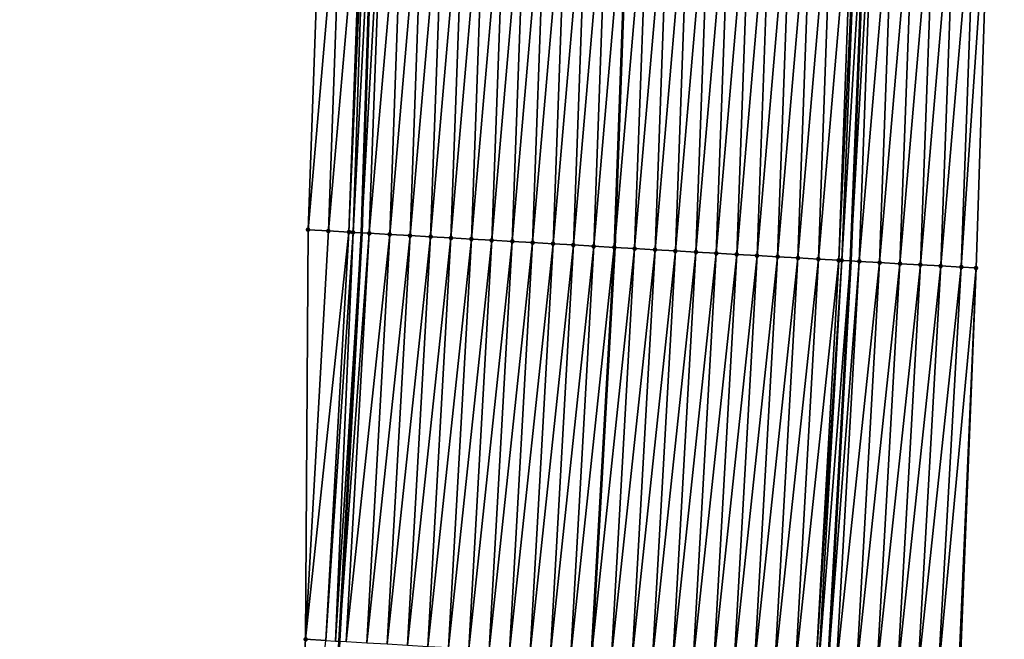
# Model space of a CAD drawing. Header units: feet. Extents: x 2017424 to 2024169, y 808042 to 818730.
# Tile 115 of 256: x 2023684 to 2023732, y 811939 to 811969. Entities that reach past the tile are written whole.
import ezdxf

# ---------------------------------------------------------------- set-up
doc = ezdxf.new("R2010")
doc.units = ezdxf.units.FT
doc.header["$MEASUREMENT"] = 0
for name, color, linetype, lineweight in [('EP_Travel Lane', 172, 'Continuous', 53), ('NB-Road Shots', 141, 'Continuous', 100), ('NB-Road X-Section', 40, 'Continuous', 13), ('STRIPING', 60, 'Continuous', 53)]:
    doc.layers.add(name, color=color, linetype=linetype, lineweight=lineweight)
doc.layers.add('I-77-MM15-17_NB-Surface-BORDER', color=7, linetype='Continuous')
doc.layers.add('I-77-MM15-17_NB-Surface-TIN', color=7, linetype='Continuous')

msp = doc.modelspace()

# ---------------------------------------------------------------- linework, layer by layer
at = {"layer": 'EP_Travel Lane'}
for points in [[(2023727.621803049, 812057.6369635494, 340.1156992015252), (2023727.284125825, 812037.6417849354, 339.8348411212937), (2023726.94644943, 812017.6466555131, 339.5505847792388), (2023726.342376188, 811997.5022057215, 339.2198705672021), (2023725.599571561, 811977.5190766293, 338.8565548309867), (2023724.790434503, 811957.3142556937, 338.4609842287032), (2023723.688989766, 811937.348614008, 338.0591669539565), (2023722.587552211, 811917.3831024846, 337.6503139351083), (2023721.199087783, 811897.2161009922, 337.222896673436), (2023719.66370614, 811877.2798232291, 336.7876661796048), (2023718.128275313, 811857.3429068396, 336.3822005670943), (2023716.592876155, 811837.4064016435, 335.9575658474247), (2023715.05749373, 811817.4701137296, 335.5228125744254), (2023713.522144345, 811797.5342548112, 335.0680690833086)], [(2023702.86468713, 812038.0762621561, 338.3097594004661), (2023702.527003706, 812018.080716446, 338.0542617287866), (2023702.052522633, 811998.3232392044, 337.7998900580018), (2023701.492220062, 811978.3327606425, 337.5207759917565), (2023700.879129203, 811958.6842467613, 337.2223150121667), (2023699.778421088, 811938.717798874, 336.8616369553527), (2023698.677714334, 811918.7513756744, 336.4996405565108), (2023697.241684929, 811899.1386867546, 336.1093880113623), (2023695.565008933, 811879.2122089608, 335.7388711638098), (2023693.888299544, 811859.2853343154, 335.3868477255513), (2023692.211649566, 811839.3591657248, 335.0019177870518), (2023690.535067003, 811819.4337983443, 334.5796227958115), (2023688.858474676, 811799.5083149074, 334.1627387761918), (2023687.181931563, 811779.5834163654, 333.7185910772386)]]:
    msp.add_polyline3d(points, dxfattribs=at)
at = {"layer": 'I-77-MM15-17_NB-Surface-BORDER', "color": 3, "linetype": 'Continuous', "lineweight": -3}
for points in [[(2023731.096131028, 812057.5772021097, 340.1907748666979), (2023732.117494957, 812037.5585597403, 339.9452976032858), (2023732.318185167, 812017.5536530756, 339.7083719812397), (2023732.227695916, 811997.3059467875, 339.3973843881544), (2023731.600767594, 811977.3191020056, 339.0283180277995), (2023730.93883776, 811956.9652061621, 338.606134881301), (2023730.139741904, 811936.9824912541, 338.2065426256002), (2023729.169353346, 811917.0097970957, 337.7869439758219), (2023727.662286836, 811896.7018300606, 337.3194221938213), (2023725.12775226, 811876.8447090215, 336.885246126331), (2023723.498837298, 811856.9149097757, 336.493267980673), (2023721.757098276, 811836.9945351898, 336.0788726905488), (2023720.933917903, 811817.001479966, 335.659297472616), (2023719.772421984, 811797.0364377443, 335.1840225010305)], [(2023684.156522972, 811779.8267689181, 333.5518993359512), (2023686.732919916, 811799.6794945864, 334.0359923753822), (2023689.072175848, 811819.5515710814, 334.4942397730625), (2023691.069930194, 811839.4511739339, 334.9310197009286), (2023692.265095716, 811859.4160511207, 335.2903567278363), (2023693.822039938, 811879.3526846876, 335.629971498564), (2023695.271077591, 811899.2976955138, 335.977633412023), (2023697.011971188, 811918.8472834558, 336.3880838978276), (2023698.13664762, 811938.8124056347, 336.7474297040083), (2023698.262966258, 811958.834823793, 337.0499417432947), (2023698.96726208, 811978.4185181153, 337.3476217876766), (2023699.624104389, 811998.4058269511, 337.6265586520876), (2023701.159720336, 812018.105343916, 337.9481233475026), (2023700.849441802, 812038.1127108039, 338.1429546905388)]]:
    msp.add_polyline3d(points, dxfattribs=at)
at = {"layer": 'I-77-MM15-17_NB-Surface-TIN', "color": 128, "linetype": 'Continuous', "lineweight": -3}
for points in [[(2023698.262966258, 811958.834823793, 337.0499417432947), (2023699.966694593, 811978.3848227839, 337.4006304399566), (2023698.96726208, 811978.4185181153, 337.3476217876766)], [(2023699.261331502, 811958.7776600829, 337.0996510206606), (2023699.966694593, 811978.3848227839, 337.4006304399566), (2023698.262966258, 811958.834823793, 337.0499417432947)], [(2023699.261331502, 811958.7776600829, 337.0996510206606), (2023700.966113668, 811978.3507185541, 337.4791363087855), (2023699.966694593, 811978.3848227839, 337.4006304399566)], [(2023699.261331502, 811958.7776600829, 337.0996510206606), (2023700.259670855, 811958.7200367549, 337.1741722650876), (2023700.966113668, 811978.3507185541, 337.4791363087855)], [(2023700.259670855, 811958.7200367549, 337.1741722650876), (2023701.118412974, 811978.3454667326, 337.4945100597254), (2023700.966113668, 811978.3507185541, 337.4791363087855)], [(2023700.259670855, 811958.7200367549, 337.1741722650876), (2023700.462535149, 811958.7082368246, 337.1941997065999), (2023701.118412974, 811978.3454667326, 337.4945100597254)], [(2023700.462535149, 811958.7082368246, 337.1941997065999), (2023701.492220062, 811978.3327606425, 337.5207759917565), (2023701.118412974, 811978.3454667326, 337.4945100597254)], [(2023700.462535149, 811958.7082368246, 337.1941997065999), (2023700.879129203, 811958.6842467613, 337.2223150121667), (2023701.492220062, 811978.3327606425, 337.5207759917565)], [(2023701.965534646, 811978.3166721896, 337.5540339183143), (2023701.492220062, 811978.3327606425, 337.5207759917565), (2023700.879129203, 811958.6842467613, 337.2223150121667)], [(2023701.258011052, 811958.6624284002, 337.2478851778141), (2023701.965534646, 811978.3166721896, 337.5540339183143), (2023700.879129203, 811958.6842467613, 337.2223150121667)], [(2023701.258011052, 811958.6624284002, 337.2478851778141), (2023702.964964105, 811978.2828839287, 337.6128372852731), (2023701.965534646, 811978.3166721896, 337.5540339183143)], [(2023701.258011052, 811958.6624284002, 337.2478851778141), (2023702.256368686, 811958.6051295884, 337.3048877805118), (2023702.964964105, 811978.2828839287, 337.6128372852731)], [(2023702.256368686, 811958.6051295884, 337.3048877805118), (2023703.964389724, 811978.2489788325, 337.6789259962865), (2023702.964964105, 811978.2828839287, 337.6128372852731)], [(2023702.256368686, 811958.6051295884, 337.3048877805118), (2023703.254724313, 811958.5477951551, 337.3638133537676), (2023703.964389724, 811978.2489788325, 337.6789259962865)], [(2023703.254724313, 811958.5477951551, 337.3638133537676), (2023704.963820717, 811978.2152372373, 337.7348194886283), (2023703.964389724, 811978.2489788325, 337.6789259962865)], [(2023703.254724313, 811958.5477951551, 337.3638133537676), (2023704.2530821, 811958.4904990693, 337.420668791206), (2023704.963820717, 811978.2152372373, 337.7348194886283)], [(2023704.2530821, 811958.4904990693, 337.420668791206), (2023705.963249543, 811978.1814297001, 337.7948248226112), (2023704.963820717, 811978.2152372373, 337.7348194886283)], [(2023704.2530821, 811958.4904990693, 337.420668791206), (2023705.251437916, 811958.433167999, 337.4794128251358), (2023705.963249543, 811978.1814297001, 337.7948248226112)], [(2023705.251437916, 811958.433167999, 337.4794128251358), (2023706.962678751, 811978.1476338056, 337.8541041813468), (2023705.963249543, 811978.1814297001, 337.7948248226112)], [(2023705.251437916, 811958.433167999, 337.4794128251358), (2023706.249796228, 811958.3758812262, 337.5357655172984), (2023706.962678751, 811978.1476338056, 337.8541041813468)], [(2023706.249796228, 811958.3758812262, 337.5357655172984), (2023707.962111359, 811978.1139413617, 337.9069327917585), (2023706.962678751, 811978.1476338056, 337.8541041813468)], [(2023706.249796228, 811958.3758812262, 337.5357655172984), (2023707.24816247, 811958.3187352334, 337.58451834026), (2023707.962111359, 811978.1139413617, 337.9069327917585)], [(2023707.24816247, 811958.3187352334, 337.58451834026), (2023708.961542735, 811978.0802114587, 337.9620971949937), (2023707.962111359, 811978.1139413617, 337.9069327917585)], [(2023707.24816247, 811958.3187352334, 337.58451834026), (2023708.246523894, 811958.261503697, 337.6378891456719), (2023708.961542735, 811978.0802114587, 337.9620971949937)], [(2023708.246523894, 811958.261503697, 337.6378891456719), (2023709.960973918, 811978.0464756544, 338.0176295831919), (2023708.961542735, 811978.0802114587, 337.9620971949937)], [(2023708.246523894, 811958.261503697, 337.6378891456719), (2023709.244885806, 811958.2042808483, 337.6907909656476), (2023709.960973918, 811978.0464756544, 338.0176295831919)], [(2023709.244885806, 811958.2042808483, 337.6907909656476), (2023710.960403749, 811978.0126987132, 338.0757270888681), (2023709.960973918, 811978.0464756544, 338.0176295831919)], [(2023709.244885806, 811958.2042808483, 337.6907909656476), (2023710.243245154, 811958.1470124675, 337.7461507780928), (2023710.960403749, 811978.0126987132, 338.0757270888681)], [(2023710.243245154, 811958.1470124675, 337.7461507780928), (2023711.959833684, 811977.9789249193, 338.1336283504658), (2023710.960403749, 811978.0126987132, 338.0757270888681)], [(2023710.243245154, 811958.1470124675, 337.7461507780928), (2023711.24160409, 811958.0897367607, 337.8019060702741), (2023711.959833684, 811977.9789249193, 338.1336283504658)], [(2023711.24160409, 811958.0897367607, 337.8019060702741), (2023712.95926449, 811977.9451776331, 338.1898766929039), (2023711.959833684, 811977.9789249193, 338.1336283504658)], [(2023711.24160409, 811958.0897367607, 337.8019060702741), (2023712.239966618, 811958.0325248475, 337.8542175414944), (2023712.95926449, 811977.9451776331, 338.1898766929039)], [(2023712.239966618, 811958.0325248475, 337.8542175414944), (2023713.958699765, 811977.9115663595, 338.2376438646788), (2023712.95926449, 811977.9451776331, 338.1898766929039)], [(2023712.239966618, 811958.0325248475, 337.8542175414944), (2023713.238329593, 811957.9753208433, 337.9061020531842), (2023713.958699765, 811977.9115663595, 338.2376438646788)], [(2023713.238329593, 811957.9753208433, 337.9061020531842), (2023713.966845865, 811977.9112925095, 338.2380266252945), (2023713.958699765, 811977.9115663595, 338.2376438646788)], [(2023713.238329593, 811957.9753208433, 337.9061020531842), (2023713.246395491, 811957.9748604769, 337.9064248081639), (2023713.966845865, 811977.9112925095, 338.2380266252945)], [(2023714.958135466, 811977.8779680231, 338.284604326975), (2023713.966845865, 811977.9112925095, 338.2380266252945), (2023713.246395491, 811957.9748604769, 337.9064248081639)], [(2023714.236705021, 811957.9183379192, 337.9460518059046), (2023714.958135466, 811977.8779680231, 338.284604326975), (2023713.246395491, 811957.9748604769, 337.9064248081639)], [(2023714.236705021, 811957.9183379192, 337.9460518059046), (2023715.957569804, 811977.84432823, 338.3341498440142), (2023714.958135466, 811977.8779680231, 338.284604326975)], [(2023714.236705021, 811957.9183379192, 337.9460518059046), (2023715.235073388, 811957.8612296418, 337.9927686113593), (2023715.957569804, 811977.84432823, 338.3341498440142)], [(2023715.235073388, 811957.8612296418, 337.9927686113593), (2023716.957002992, 811977.8106534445, 338.385877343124), (2023715.957569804, 811977.84432823, 338.3341498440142)], [(2023715.235073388, 811957.8612296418, 337.9927686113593), (2023716.23343893, 811957.8040712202, 338.0421924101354), (2023716.957002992, 811977.8106534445, 338.385877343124)], [(2023716.23343893, 811957.8040712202, 338.0421924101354), (2023717.95643103, 811977.776821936, 338.4473774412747), (2023716.957002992, 811977.8106534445, 338.385877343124)], [(2023716.23343893, 811957.8040712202, 338.0421924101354), (2023717.231796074, 811957.7467637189, 338.0996640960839), (2023717.95643103, 811977.776821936, 338.4473774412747)], [(2023717.231796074, 811957.7467637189, 338.0996640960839), (2023718.955859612, 811977.7430069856, 338.5078450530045), (2023717.95643103, 811977.776821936, 338.4473774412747)], [(2023717.231796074, 811957.7467637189, 338.0996640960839), (2023718.23015727, 811957.6895281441, 338.1532529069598), (2023718.955859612, 811977.7430069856, 338.5078450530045)], [(2023718.23015727, 811957.6895281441, 338.1532529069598), (2023719.955291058, 811977.7092791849, 338.5628783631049), (2023718.955859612, 811977.7430069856, 338.5078450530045)], [(2023718.23015727, 811957.6895281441, 338.1532529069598), (2023719.228525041, 811957.6324092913, 338.2005406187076), (2023719.955291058, 811977.7092791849, 338.5628783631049)], [(2023719.228525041, 811957.6324092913, 338.2005406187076), (2023720.954722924, 811977.6755641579, 338.6171151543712), (2023719.955291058, 811977.7092791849, 338.5628783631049)], [(2023719.228525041, 811957.6324092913, 338.2005406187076), (2023720.226890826, 811957.5752551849, 338.2497314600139), (2023720.954722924, 811977.6755641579, 338.6171151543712)], [(2023720.226890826, 811957.5752551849, 338.2497314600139), (2023721.954156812, 811977.641910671, 338.6675145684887), (2023720.954722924, 811977.6755641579, 338.6171151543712)], [(2023720.226890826, 811957.5752551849, 338.2497314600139), (2023721.225260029, 811957.5181617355, 338.2956477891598), (2023721.954156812, 811977.641910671, 338.6675145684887)], [(2023721.225260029, 811957.5181617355, 338.2956477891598), (2023722.953589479, 811977.6082200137, 338.7202317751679), (2023721.954156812, 811977.641910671, 338.6675145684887)], [(2023721.225260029, 811957.5181617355, 338.2956477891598), (2023722.223628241, 811957.4610507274, 338.3425120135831), (2023722.953589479, 811977.6082200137, 338.7202317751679)], [(2023722.223628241, 811957.4610507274, 338.3425120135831), (2023723.953020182, 811977.5744696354, 338.7766729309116), (2023722.953589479, 811977.6082200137, 338.7202317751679)], [(2023722.223628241, 811957.4610507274, 338.3425120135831), (2023723.221989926, 811957.4038238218, 338.3956328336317), (2023723.953020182, 811977.5744696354, 338.7766729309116)], [(2023723.221989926, 811957.4038238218, 338.3956328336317), (2023724.952451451, 811977.5407364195, 338.8320439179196), (2023723.953020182, 811977.5744696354, 338.7766729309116)], [(2023723.221989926, 811957.4038238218, 338.3956328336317), (2023724.220355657, 811957.3466687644, 338.4448750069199), (2023724.952451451, 811977.5407364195, 338.8320439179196)], [(2023724.220355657, 811957.3466687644, 338.4448750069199), (2023725.1868028, 811977.532821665, 338.8453284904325), (2023724.952451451, 811977.5407364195, 338.8320439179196)], [(2023724.220355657, 811957.3466687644, 338.4448750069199), (2023724.364183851, 811957.3384284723, 338.4523094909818), (2023725.1868028, 811977.532821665, 338.8453284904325)], [(2023724.364183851, 811957.3384284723, 338.4523094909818), (2023725.599571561, 811977.5190766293, 338.8565548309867), (2023725.1868028, 811977.532821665, 338.8453284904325)], [(2023724.364183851, 811957.3384284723, 338.4523094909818), (2023724.790434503, 811957.3142556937, 338.4609842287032), (2023725.599571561, 811977.5190766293, 338.8565548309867)], [(2023725.951893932, 811977.5073444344, 338.8661371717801), (2023725.599571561, 811977.5190766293, 338.8565548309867), (2023724.790434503, 811957.3142556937, 338.4609842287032)], [(2023725.218746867, 811957.2899659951, 338.4697009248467), (2023725.951893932, 811977.5073444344, 338.8661371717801), (2023724.790434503, 811957.3142556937, 338.4609842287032)], [(2023725.218746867, 811957.2899659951, 338.4697009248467), (2023726.951344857, 811977.4742093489, 338.8842112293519), (2023725.951893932, 811977.5073444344, 338.8661371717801)], [(2023725.218746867, 811957.2899659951, 338.4697009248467), (2023726.217158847, 811957.2336319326, 338.4746226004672), (2023726.951344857, 811977.4742093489, 338.8842112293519)], [(2023726.217158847, 811957.2336319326, 338.4746226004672), (2023727.950786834, 811977.4408020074, 338.9192620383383), (2023726.951344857, 811977.4742093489, 338.8842112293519)], [(2023726.217158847, 811957.2336319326, 338.4746226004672), (2023727.215539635, 811957.1767441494, 338.5094362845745), (2023727.950786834, 811977.4408020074, 338.9192620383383)], [(2023727.215539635, 811957.1767441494, 338.5094362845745), (2023728.950232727, 811977.407513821, 338.9468828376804), (2023727.950786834, 811977.4408020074, 338.9192620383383)], [(2023727.215539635, 811957.1767441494, 338.5094362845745), (2023728.213933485, 811957.1200882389, 338.5317325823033), (2023728.950232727, 811977.407513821, 338.9468828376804)], [(2023728.213933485, 811957.1200882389, 338.5317325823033), (2023729.949678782, 811977.3742305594, 338.9741965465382), (2023728.950232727, 811977.407513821, 338.9468828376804)], [(2023728.213933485, 811957.1200882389, 338.5317325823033), (2023729.212326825, 811957.0634232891, 338.5545168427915), (2023729.949678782, 811977.3742305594, 338.9741965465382)], [(2023729.212326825, 811957.0634232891, 338.5545168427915), (2023730.949122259, 811977.3408688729, 339.0064005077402), (2023729.949678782, 811977.3742305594, 338.9741965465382)], [(2023729.212326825, 811957.0634232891, 338.5545168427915), (2023730.210712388, 811957.0066202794, 338.5847541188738), (2023730.949122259, 811977.3408688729, 339.0064005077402)], [(2023730.210712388, 811957.0066202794, 338.5847541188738), (2023731.600767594, 811977.3191020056, 339.0283180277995), (2023730.949122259, 811977.3408688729, 339.0064005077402)], [(2023730.210712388, 811957.0066202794, 338.5847541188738), (2023730.93883776, 811956.9652061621, 338.606134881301), (2023731.600767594, 811977.3191020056, 339.0283180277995)], [(2023698.13664762, 811938.8124056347, 336.7474297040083), (2023699.261331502, 811958.7776600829, 337.0996510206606), (2023698.262966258, 811958.834823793, 337.0499417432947)], [(2023698.13664762, 811938.8124056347, 336.7474297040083), (2023700.259670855, 811958.7200367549, 337.1741722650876), (2023699.261331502, 811958.7776600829, 337.0996510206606)], [(2023699.135002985, 811938.7550665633, 336.8066061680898), (2023700.259670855, 811958.7200367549, 337.1741722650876), (2023698.13664762, 811938.8124056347, 336.7474297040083)], [(2023699.135002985, 811938.7550665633, 336.8066061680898), (2023700.462535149, 811958.7082368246, 337.1941997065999), (2023700.259670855, 811958.7200367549, 337.1741722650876)], [(2023699.135002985, 811938.7550665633, 336.8066061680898), (2023699.604142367, 811938.72783809, 336.8497045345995), (2023700.462535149, 811958.7082368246, 337.1941997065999)], [(2023699.604142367, 811938.72783809, 336.8497045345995), (2023700.879129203, 811958.6842467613, 337.2223150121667), (2023700.462535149, 811958.7082368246, 337.1941997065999)], [(2023699.604142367, 811938.72783809, 336.8497045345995), (2023699.778421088, 811938.717798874, 336.8616369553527), (2023700.879129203, 811958.6842467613, 337.2223150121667)], [(2023701.258011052, 811958.6624284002, 337.2478851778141), (2023700.879129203, 811958.6842467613, 337.2223150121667), (2023699.778421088, 811938.717798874, 336.8616369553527)], [(2023700.13333732, 811938.6973541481, 336.8859371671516), (2023701.258011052, 811958.6624284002, 337.2478851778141), (2023699.778421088, 811938.717798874, 336.8616369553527)], [(2023700.13333732, 811938.6973541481, 336.8859371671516), (2023702.256368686, 811958.6051295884, 337.3048877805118), (2023701.258011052, 811958.6624284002, 337.2478851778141)], [(2023700.13333732, 811938.6973541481, 336.8859371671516), (2023701.131692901, 811938.6400188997, 336.9449072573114), (2023702.256368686, 811958.6051295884, 337.3048877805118)], [(2023701.131692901, 811938.6400188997, 336.9449072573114), (2023703.254724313, 811958.5477951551, 337.3638133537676), (2023702.256368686, 811958.6051295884, 337.3048877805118)], [(2023701.131692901, 811938.6400188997, 336.9449072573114), (2023702.130052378, 811938.5827528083, 337.0001439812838), (2023703.254724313, 811958.5477951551, 337.3638133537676)], [(2023702.130052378, 811938.5827528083, 337.0001439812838), (2023704.2530821, 811958.4904990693, 337.420668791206), (2023703.254724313, 811958.5477951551, 337.3638133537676)], [(2023702.130052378, 811938.5827528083, 337.0001439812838), (2023703.128409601, 811938.5254467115, 337.0575403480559), (2023704.2530821, 811958.4904990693, 337.420668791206)], [(2023703.128409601, 811938.5254467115, 337.0575403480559), (2023705.251437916, 811958.433167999, 337.4794128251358), (2023704.2530821, 811958.4904990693, 337.420668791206)], [(2023703.128409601, 811938.5254467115, 337.0575403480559), (2023704.126766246, 811938.4681303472, 337.1154910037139), (2023705.251437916, 811958.433167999, 337.4794128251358)], [(2023704.126766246, 811938.4681303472, 337.1154910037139), (2023706.249796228, 811958.3758812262, 337.5357655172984), (2023705.251437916, 811958.433167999, 337.4794128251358)], [(2023704.126766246, 811938.4681303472, 337.1154910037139), (2023705.125128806, 811938.4109189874, 337.1677730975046), (2023706.249796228, 811958.3758812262, 337.5357655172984)], [(2023705.125128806, 811938.4109189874, 337.1677730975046), (2023707.24816247, 811958.3187352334, 337.58451834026), (2023706.249796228, 811958.3758812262, 337.5357655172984)], [(2023705.125128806, 811938.4109189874, 337.1677730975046), (2023706.123493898, 811938.3537525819, 337.2176283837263), (2023707.24816247, 811958.3187352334, 337.58451834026)], [(2023706.123493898, 811938.3537525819, 337.2176283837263), (2023708.246523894, 811958.261503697, 337.6378891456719), (2023707.24816247, 811958.3187352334, 337.58451834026)], [(2023706.123493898, 811938.3537525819, 337.2176283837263), (2023707.121857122, 811938.2965529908, 337.2692751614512), (2023708.246523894, 811958.261503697, 337.6378891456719)], [(2023707.121857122, 811938.2965529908, 337.2692751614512), (2023709.244885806, 811958.2042808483, 337.6907909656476), (2023708.246523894, 811958.261503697, 337.6378891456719)], [(2023707.121857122, 811938.2965529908, 337.2692751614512), (2023708.120217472, 811938.2393024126, 337.3236744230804), (2023709.244885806, 811958.2042808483, 337.6907909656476)], [(2023708.120217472, 811938.2393024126, 337.3236744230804), (2023710.243245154, 811958.1470124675, 337.7461507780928), (2023709.244885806, 811958.2042808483, 337.6907909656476)], [(2023708.120217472, 811938.2393024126, 337.3236744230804), (2023709.118576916, 811938.1820357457, 337.378942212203), (2023710.243245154, 811958.1470124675, 337.7461507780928)], [(2023709.118576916, 811938.1820357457, 337.378942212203), (2023711.24160409, 811958.0897367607, 337.8019060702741), (2023710.243245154, 811958.1470124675, 337.7461507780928)], [(2023709.118576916, 811938.1820357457, 337.378942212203), (2023710.116937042, 811938.1247811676, 337.4335573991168), (2023711.24160409, 811958.0897367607, 337.8019060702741)], [(2023710.116937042, 811938.1247811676, 337.4335573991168), (2023712.239966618, 811958.0325248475, 337.8542175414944), (2023711.24160409, 811958.0897367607, 337.8019060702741)], [(2023710.116937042, 811938.1247811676, 337.4335573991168), (2023711.115299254, 811938.0675636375, 337.4861726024), (2023712.239966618, 811958.0325248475, 337.8542175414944)], [(2023711.115299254, 811938.0675636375, 337.4861726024), (2023713.238329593, 811957.9753208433, 337.9061020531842), (2023712.239966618, 811958.0325248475, 337.8542175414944)], [(2023711.115299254, 811938.0675636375, 337.4861726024), (2023712.113665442, 811938.0104166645, 337.5349788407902), (2023713.238329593, 811957.9753208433, 337.9061020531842)], [(2023712.113665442, 811938.0104166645, 337.5349788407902), (2023713.246395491, 811957.9748604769, 337.9064248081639), (2023713.238329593, 811957.9753208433, 337.9061020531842)], [(2023712.113665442, 811938.0104166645, 337.5349788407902), (2023712.121733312, 811938.0099564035, 337.5352899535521), (2023713.246395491, 811957.9748604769, 337.9064248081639)], [(2023714.236705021, 811957.9183379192, 337.9460518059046), (2023713.246395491, 811957.9748604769, 337.9064248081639), (2023712.121733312, 811938.0099564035, 337.5352899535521)], [(2023713.112042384, 811937.953460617, 337.5734781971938), (2023714.236705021, 811957.9183379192, 337.9460518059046), (2023712.121733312, 811938.0099564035, 337.5352899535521)], [(2023713.112042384, 811937.953460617, 337.5734781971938), (2023715.235073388, 811957.8612296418, 337.9927686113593), (2023714.236705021, 811957.9183379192, 337.9460518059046)], [(2023713.112042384, 811937.953460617, 337.5734781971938), (2023714.110415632, 811937.8964389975, 337.6155173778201), (2023715.235073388, 811957.8612296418, 337.9927686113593)], [(2023714.110415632, 811937.8964389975, 337.6155173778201), (2023716.23343893, 811957.8040712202, 338.0421924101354), (2023715.235073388, 811957.8612296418, 337.9927686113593)], [(2023714.110415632, 811937.8964389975, 337.6155173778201), (2023715.108785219, 811937.8393523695, 337.6610659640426), (2023716.23343893, 811957.8040712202, 338.0421924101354)], [(2023715.108785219, 811937.8393523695, 337.6610659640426), (2023717.231796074, 811957.7467637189, 338.0996640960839), (2023716.23343893, 811957.8040712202, 338.0421924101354)], [(2023715.108785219, 811937.8393523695, 337.6610659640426), (2023716.107147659, 811937.7821388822, 337.7134629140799), (2023717.231796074, 811957.7467637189, 338.0996640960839)], [(2023716.107147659, 811937.7821388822, 337.7134629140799), (2023718.23015727, 811957.6895281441, 338.1532529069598), (2023717.231796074, 811957.7467637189, 338.0996640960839)], [(2023716.107147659, 811937.7821388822, 337.7134629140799), (2023717.105511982, 811937.7249588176, 337.7640555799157), (2023718.23015727, 811957.6895281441, 338.1532529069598)], [(2023717.105511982, 811937.7249588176, 337.7640555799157), (2023719.228525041, 811957.6324092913, 338.2005406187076), (2023718.23015727, 811957.6895281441, 338.1532529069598)], [(2023717.105511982, 811937.7249588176, 337.7640555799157), (2023718.103880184, 811937.6678476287, 337.8109300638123), (2023719.228525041, 811957.6324092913, 338.2005406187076)], [(2023718.103880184, 811937.6678476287, 337.8109300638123), (2023720.226890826, 811957.5752551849, 338.2497314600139), (2023719.228525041, 811957.6324092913, 338.2005406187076)], [(2023718.103880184, 811937.6678476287, 337.8109300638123), (2023719.102249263, 811937.6107519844, 337.8569653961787), (2023720.226890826, 811957.5752551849, 338.2497314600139)], [(2023719.102249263, 811937.6107519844, 337.8569653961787), (2023721.225260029, 811957.5181617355, 338.2956477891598), (2023720.226890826, 811957.5752551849, 338.2497314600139)], [(2023719.102249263, 811937.6107519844, 337.8569653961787), (2023720.100621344, 811937.5537096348, 337.9001236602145), (2023721.225260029, 811957.5181617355, 338.2956477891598)], [(2023720.100621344, 811937.5537096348, 337.9001236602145), (2023722.223628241, 811957.4610507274, 338.3425120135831), (2023721.225260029, 811957.5181617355, 338.2956477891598)], [(2023720.100621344, 811937.5537096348, 337.9001236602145), (2023721.098993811, 811937.4966741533, 337.9429111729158), (2023722.223628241, 811957.4610507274, 338.3425120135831)], [(2023721.098993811, 811937.4966741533, 337.9429111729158), (2023723.221989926, 811957.4038238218, 338.3956328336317), (2023722.223628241, 811957.4610507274, 338.3425120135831)], [(2023721.098993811, 811937.4966741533, 337.9429111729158), (2023722.097361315, 811937.4395505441, 337.9904561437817), (2023723.221989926, 811957.4038238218, 338.3956328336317)], [(2023722.097361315, 811937.4395505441, 337.9904561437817), (2023724.220355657, 811957.3466687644, 338.4448750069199), (2023723.221989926, 811957.4038238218, 338.3956328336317)], [(2023722.097361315, 811937.4395505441, 337.9904561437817), (2023723.095726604, 811937.382387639, 338.0401224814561), (2023724.220355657, 811957.3466687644, 338.4448750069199)], [(2023723.095726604, 811937.382387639, 338.0401224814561), (2023724.364183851, 811957.3384284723, 338.4523094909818), (2023724.220355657, 811957.3466687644, 338.4448750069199)], [(2023723.095726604, 811937.382387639, 338.0401224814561), (2023723.233524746, 811937.3745037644, 338.0466566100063), (2023724.364183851, 811957.3384284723, 338.4523094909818)], [(2023723.233524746, 811937.3745037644, 338.0466566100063), (2023724.790434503, 811957.3142556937, 338.4609842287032), (2023724.364183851, 811957.3384284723, 338.4523094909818)], [(2023723.233524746, 811937.3745037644, 338.0466566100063), (2023723.688989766, 811937.348614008, 338.0591669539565), (2023724.790434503, 811957.3142556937, 338.4609842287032)], [(2023725.218746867, 811957.2899659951, 338.4697009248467), (2023724.790434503, 811957.3142556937, 338.4609842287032), (2023723.688989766, 811937.348614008, 338.0591669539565)], [(2023724.094112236, 811937.3255858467, 338.0702945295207), (2023725.218746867, 811957.2899659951, 338.4697009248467), (2023723.688989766, 811937.348614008, 338.0591669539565)], [(2023724.094112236, 811937.3255858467, 338.0702945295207), (2023726.217158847, 811957.2336319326, 338.4746226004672), (2023725.218746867, 811957.2899659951, 338.4697009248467)], [(2023724.094112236, 811937.3255858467, 338.0702945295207), (2023725.09251656, 811937.2691158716, 338.0825538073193), (2023726.217158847, 811957.2336319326, 338.4746226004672)], [(2023725.09251656, 811937.2691158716, 338.0825538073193), (2023727.215539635, 811957.1767441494, 338.5094362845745), (2023726.217158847, 811957.2336319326, 338.4746226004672)], [(2023725.09251656, 811937.2691158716, 338.0825538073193), (2023726.090909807, 811937.2124492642, 338.1054280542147), (2023727.215539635, 811957.1767441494, 338.5094362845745)], [(2023726.090909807, 811937.2124492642, 338.1054280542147), (2023728.213933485, 811957.1200882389, 338.5317325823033), (2023727.215539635, 811957.1767441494, 338.5094362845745)], [(2023726.090909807, 811937.2124492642, 338.1054280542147), (2023727.08929838, 811937.1556996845, 338.1327814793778), (2023728.213933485, 811957.1200882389, 338.5317325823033)], [(2023727.08929838, 811937.1556996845, 338.1327814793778), (2023729.212326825, 811957.0634232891, 338.5545168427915), (2023728.213933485, 811957.1200882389, 338.5317325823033)], [(2023727.08929838, 811937.1556996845, 338.1327814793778), (2023728.087696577, 811937.0991209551, 338.1509117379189), (2023729.212326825, 811957.0634232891, 338.5545168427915)], [(2023728.087696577, 811937.0991209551, 338.1509117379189), (2023730.210712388, 811957.0066202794, 338.5847541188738), (2023729.212326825, 811957.0634232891, 338.5545168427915)], [(2023728.087696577, 811937.0991209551, 338.1509117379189), (2023729.086083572, 811937.0423433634, 338.1797773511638), (2023730.210712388, 811957.0066202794, 338.5847541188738)], [(2023729.086083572, 811937.0423433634, 338.1797773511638), (2023730.93883776, 811956.9652061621, 338.606134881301), (2023730.210712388, 811957.0066202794, 338.5847541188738)], [(2023729.086083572, 811937.0423433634, 338.1797773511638), (2023730.084474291, 811936.9856318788, 338.2050742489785), (2023730.93883776, 811956.9652061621, 338.606134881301)], [(2023730.084474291, 811936.9856318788, 338.2050742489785), (2023730.139741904, 811936.9824912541, 338.2065426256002), (2023730.93883776, 811956.9652061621, 338.606134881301)], [(2023697.011971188, 811918.8472834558, 336.3880838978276), (2023699.135002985, 811938.7550665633, 336.8066061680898), (2023698.13664762, 811938.8124056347, 336.7474297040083)]]:
    msp.add_3dface(points, dxfattribs=at)
at = {"layer": 'NB-Road Shots', "lineweight": 100}
for p in [(2023698.262966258, 811958.834823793, 337.0499417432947), (2023699.261331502, 811958.7776600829, 337.0996510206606), (2023700.259670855, 811958.7200367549, 337.1741722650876), (2023700.462535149, 811958.7082368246, 337.1941997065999), (2023701.258011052, 811958.6624284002, 337.2478851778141), (2023702.256368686, 811958.6051295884, 337.3048877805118), (2023703.254724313, 811958.5477951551, 337.3638133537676), (2023704.2530821, 811958.4904990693, 337.420668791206), (2023705.251437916, 811958.433167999, 337.4794128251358), (2023706.249796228, 811958.3758812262, 337.5357655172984), (2023707.24816247, 811958.3187352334, 337.58451834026), (2023708.246523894, 811958.261503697, 337.6378891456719), (2023709.244885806, 811958.2042808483, 337.6907909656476), (2023710.243245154, 811958.1470124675, 337.7461507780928), (2023711.24160409, 811958.0897367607, 337.8019060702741), (2023712.239966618, 811958.0325248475, 337.8542175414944), (2023713.238329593, 811957.9753208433, 337.9061020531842), (2023714.236705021, 811957.9183379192, 337.9460518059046), (2023715.235073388, 811957.8612296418, 337.9927686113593), (2023716.23343893, 811957.8040712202, 338.0421924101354), (2023717.231796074, 811957.7467637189, 338.0996640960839), (2023718.23015727, 811957.6895281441, 338.1532529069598), (2023719.228525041, 811957.6324092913, 338.2005406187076), (2023720.226890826, 811957.5752551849, 338.2497314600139), (2023721.225260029, 811957.5181617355, 338.2956477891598), (2023722.223628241, 811957.4610507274, 338.3425120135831), (2023723.221989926, 811957.4038238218, 338.3956328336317), (2023724.220355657, 811957.3466687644, 338.4448750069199), (2023724.364183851, 811957.3384284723, 338.4523094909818), (2023725.218746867, 811957.2899659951, 338.4697009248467), (2023726.217158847, 811957.2336319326, 338.4746226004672), (2023727.215539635, 811957.1767441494, 338.5094362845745), (2023728.213933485, 811957.1200882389, 338.5317325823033), (2023729.212326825, 811957.0634232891, 338.5545168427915), (2023730.210712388, 811957.0066202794, 338.5847541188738), (2023730.93883776, 811956.9652061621, 338.606134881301), (2023698.13664762, 811938.8124056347, 336.7474297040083)]:
    msp.add_point(p, dxfattribs=at)
at = {"layer": 'NB-Road X-Section', "extrusion": (0.05623321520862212, 0.9982453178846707, 0.01855022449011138), "elevation": 924339.4174687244, "flags": 128}
msp.add_lwpolyline([(-1974860.798317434, -16810.99023498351), (-1974860.069015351, -16811.01161942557), (-1974859.069015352, -16811.04186190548), (-1974858.069015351, -16811.06465008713), (-1974857.069015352, -16811.08695022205), (-1974856.069015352, -16811.12176989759), (-1974855.069015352, -16811.12669242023), (-1974854.213079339, -16811.14408684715), (-1974854.069015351, -16811.15152261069), (-1974853.069015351, -16811.20077325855), (-1974852.069015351, -16811.25390322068), (-1974851.069015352, -16811.30077551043), (-1974850.069015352, -16811.34669974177), (-1974849.069015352, -16811.39589904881), (-1974848.069015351, -16811.44319489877), (-1974847.069015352, -16811.49679293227), (-1974846.069015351, -16811.55427450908), (-1974845.069015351, -16811.60370681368), (-1974844.069015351, -16811.65043165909), (-1974843.069015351, -16811.69038828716), (-1974842.069015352, -16811.74228172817), (-1974841.069015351, -16811.79460220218), (-1974840.069015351, -16811.85036708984), (-1974839.069015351, -16811.9057364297), (-1974838.069015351, -16811.95864735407), (-1974837.069015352, -16812.01202734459), (-1974836.069015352, -16812.0607885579), (-1974835.069015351, -16812.11715094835), (-1974834.069015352, -16812.17590509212), (-1974833.069015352, -16812.23277031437), (-1974832.069015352, -16812.29170602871), (-1974831.069015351, -16812.34871844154), (-1974830.272222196, -16812.40241315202), (-1974830.069015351, -16812.42244404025), (-1974829.069015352, -16812.49697810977), (-1974828.069015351, -16812.54669594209)], dxfattribs=at)
at = {"layer": 'STRIPING'}
msp.add_polyline3d([(2023715.84103981, 812057.8455286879, 339.4518693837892), (2023715.503360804, 812037.8502445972, 339.1782980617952), (2023715.165689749, 812017.8554313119, 338.8722017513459), (2023714.623658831, 811997.8977428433, 338.5704941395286), (2023713.966845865, 811977.9112925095, 338.2380266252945), (2023713.246395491, 811957.9748604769, 337.9064248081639), (2023712.121733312, 811938.0099564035, 337.5352899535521), (2023710.997073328, 811918.0450913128, 337.1620526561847), (2023709.591099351, 811898.1458204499, 336.7678347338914), (2023708.011442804, 811878.2123937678, 336.3630615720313), (2023706.431796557, 811858.2790970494, 335.9522300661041), (2023704.852114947, 811838.3453541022, 335.5621971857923), (2023703.272489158, 811818.412315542, 335.1393343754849), (2023701.692908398, 811798.4798451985, 334.6899892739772), (2023700.11334533, 811778.5475981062, 334.230240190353)], dxfattribs=at)

doc.saveas('drawing.dxf')
